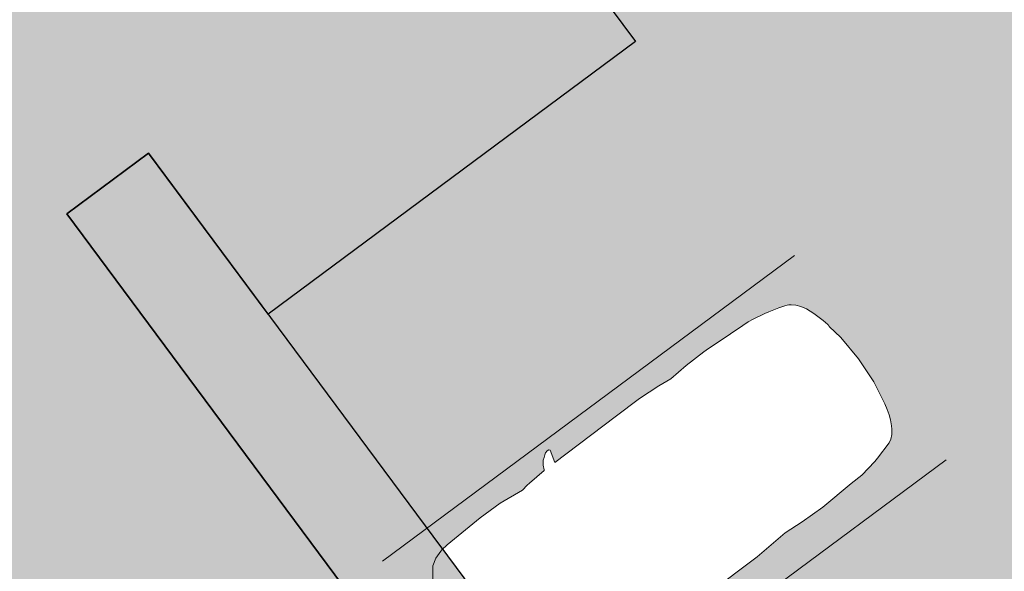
# Model space of a CAD drawing. Header units: metres. Extents: x -862 to 1262, y -354 to 644.
# Tile 46 of 256: x -148 to -138, y -126 to -121. Entities that reach past the tile are written whole.
import ezdxf

# ---------------------------------------------------------------- set-up
doc = ezdxf.new("R2010")
doc.units = ezdxf.units.M
doc.header["$LTSCALE"] = 0.5
doc.set_wipeout_variables(frame=1)
doc.layers.add('BPR_Verkehr_220520', color=7, linetype='Continuous')
doc.layers.add('LPB_Freiraum_220609', color=7, linetype='Continuous')

# ---------------------------------------------------------------- blocks, each defined once
blk = doc.blocks.new('Fz_bmw_X5_2011_D-2')
at = {"color": 255, "linetype": 'Continuous', "lineweight": 5, "transparency": 33554687}
blk.add_wipeout([(2.185669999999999, -3.6133099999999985), (2.1640099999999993, -3.575199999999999), (2.1255999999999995, -3.53313), (2.094909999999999, -3.4908300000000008), (2.0694099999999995, -3.468309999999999), (2.0430899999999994, -3.44825), (2.01619, -3.430439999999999), (1.9889599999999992, -3.4147), (1.9616399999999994, -3.4008000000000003), (1.9344799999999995, -3.38856), (1.9177799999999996, -3.383589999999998), (1.8946899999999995, -3.005600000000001), (1.8883699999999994, -2.9398000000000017), (1.8660799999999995, -2.8137399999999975), (1.9198199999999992, -2.30358), (1.924889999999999, -1.8180300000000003), (1.8824699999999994, -0.9809399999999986), (1.8647399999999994, -0.8367199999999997), (1.8586899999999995, -0.806519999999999), (1.8071799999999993, -0.6463699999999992), (1.7200599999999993, -0.5048000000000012), (1.4663999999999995, -0.3167099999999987), (1.2294999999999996, -0.21199999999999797), (1.097979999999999, -0.16646999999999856), (0.9474299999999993, -0.1268799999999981), (0.8481399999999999, -0.09244999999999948), (0.7763799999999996, -0.07655999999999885), (0.587629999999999, -0.04262999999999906), (0.3946699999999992, -0.01875000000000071), (0, 0), (-0.19841000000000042, -0.0046400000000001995), (-0.39453000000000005, -0.018739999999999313), (-0.43227000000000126, -0.022599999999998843), (-0.5873999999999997, -0.04260000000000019), (-0.7760600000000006, -0.07650999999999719), (-0.8480200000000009, -0.09244999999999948), (-0.9469700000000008, -0.1268799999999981), (-1.0975200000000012, -0.16646999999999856), (-1.2370600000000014, -0.21260999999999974), (-1.4659400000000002, -0.3167099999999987), (-1.5892400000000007, -0.38613999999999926), (-1.7198100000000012, -0.5048000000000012), (-1.8069200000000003, -0.6463699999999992), (-1.8644900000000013, -0.8367199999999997), (-1.8822200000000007, -0.9809399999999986), (-1.9246400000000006, -1.8180300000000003), (-1.9195700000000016, -2.30358), (-1.8658300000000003, -2.8137399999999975), (-1.8944300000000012, -3.005600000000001), (-1.9147400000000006, -3.3718699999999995), (-1.9342300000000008, -3.38856), (-1.988700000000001, -3.4147), (-2.0428400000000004, -3.44825), (-2.0691600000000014, -3.468309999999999), (-2.0946600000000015, -3.4908300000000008), (-2.1190900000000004, -3.5160199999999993), (-2.1524200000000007, -3.560789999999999), (-2.1748800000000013, -3.5937399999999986), (-2.1946800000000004, -3.6431799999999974), (-2.197430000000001, -3.6870499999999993), (-2.1940900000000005, -3.7042899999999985), (-2.1770300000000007, -3.714129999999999), (-2.1705400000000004, -3.7128499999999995), (-1.9270300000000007, -3.645599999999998), (-1.9449100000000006, -4.544079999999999), (-1.9373400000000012, -5.73316), (-1.8857900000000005, -6.456580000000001), (-1.9148800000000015, -6.85278), (-1.9229600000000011, -7.3508000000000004), (-1.8837400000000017, -8.075700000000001), (-1.87888, -8.34469), (-1.8124000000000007, -8.709869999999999), (-1.7933500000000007, -8.789169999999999), (-1.6821900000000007, -9.15435), (-1.645890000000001, -9.22494), (-1.584540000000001, -9.29604), (-1.5032100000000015, -9.358089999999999), (-1.4485300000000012, -9.39049), (-1.3401400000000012, -9.44246), (-1.242220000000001, -9.480080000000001), (-1.1355700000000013, -9.51419), (-1.021310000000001, -9.54475), (-0.8584400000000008, -9.570789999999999), (-0.5423200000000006, -9.627400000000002), (0.00030999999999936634, -9.657779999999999), (0.5428699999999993, -9.627400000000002), (0.8586999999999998, -9.570789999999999), (0.8706099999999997, -9.573929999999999), (0.8764799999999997, -9.57443), (0.8883599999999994, -9.573820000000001), (0.8944899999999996, -9.572909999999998), (0.9008199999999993, -9.571729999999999), (1.021559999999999, -9.54475), (1.0500399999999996, -9.53763), (1.2424799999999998, -9.480080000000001), (1.399439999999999, -9.41583), (1.5034599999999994, -9.358089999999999), (1.584809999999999, -9.29604), (1.6461399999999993, -9.22494), (1.6663199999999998, -9.188020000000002), (1.6824399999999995, -9.15435), (1.6999399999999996, -9.109919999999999), (1.7375499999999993, -8.99537), (1.7935999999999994, -8.789169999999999), (1.8126499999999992, -8.709869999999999), (1.8642099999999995, -8.456959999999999), (1.8791299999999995, -8.34469), (1.8839999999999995, -8.216650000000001), (1.8943899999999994, -7.92823), (1.9232199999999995, -7.3508000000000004), (1.9235599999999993, -7.29713), (1.915129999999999, -6.85278), (1.8860399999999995, -6.456580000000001), (1.9178999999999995, -6.185029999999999), (1.9375899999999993, -5.73316), (1.9338599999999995, -5.134039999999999), (1.9250699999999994, -3.6445399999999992), (2.1707899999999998, -3.7128499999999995), (2.19644, -3.6968999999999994), (2.1980999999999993, -3.674509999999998), (2.1973, -3.6586599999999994)], dxfattribs=at)
at = {"color": 9, "linetype": 'Continuous', "lineweight": 5, "transparency": 33554687, "flags": 128}
blk.add_lwpolyline([(2.18567, -3.61331), (2.16401, -3.5752), (2.1256, -3.53313), (2.09491, -3.49083), (2.06941, -3.46831), (2.04309, -3.44825), (2.01619, -3.43044), (1.98896, -3.4147), (1.96164, -3.4008), (1.93448, -3.38856), (1.91778, -3.38359), (1.89469, -3.0056), (1.88837, -2.939800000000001), (1.86608, -2.81374), (1.91982, -2.30358), (1.92489, -1.81803), (1.88247, -0.98094), (1.86474, -0.83672), (1.85869, -0.80652), (1.80718, -0.64637), (1.72006, -0.5048), (1.4664, -0.31671), (1.2295, -0.212), (1.09798, -0.16647), (0.9474300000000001, -0.12688), (0.8481400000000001, -0.09245), (0.7763800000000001, -0.07656), (0.5876300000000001, -0.04263), (0.39467, -0.01875), (0, 0), (-0.19841, -0.00464), (-0.39453, -0.01874), (-0.43227, -0.0226), (-0.5873999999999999, -0.04260000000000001), (-0.7760600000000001, -0.07651000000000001), (-0.8480200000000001, -0.09245), (-0.9469700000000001, -0.12688), (-1.09752, -0.16647), (-1.23706, -0.21261), (-1.46594, -0.31671), (-1.58924, -0.38614), (-1.71981, -0.5048), (-1.80692, -0.64637), (-1.86449, -0.83672), (-1.88222, -0.98094), (-1.92464, -1.81803), (-1.91957, -2.30358), (-1.86583, -2.81374), (-1.89443, -3.0056), (-1.91474, -3.37187), (-1.93423, -3.38856), (-1.9887, -3.4147), (-2.04284, -3.44825), (-2.06916, -3.46831), (-2.09466, -3.49083), (-2.11909, -3.51602), (-2.15242, -3.56079), (-2.17488, -3.59374), (-2.19468, -3.64318), (-2.19743, -3.68705), (-2.19409, -3.70429), (-2.17703, -3.71413), (-2.17054, -3.71285), (-1.92703, -3.6456), (-1.94491, -4.54408), (-1.93734, -5.733160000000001), (-1.88579, -6.456580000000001), (-1.91488, -6.852780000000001), (-1.92296, -7.3508), (-1.88374, -8.075700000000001), (-1.87888, -8.34469), (-1.8124, -8.70987), (-1.79335, -8.78917), (-1.68219, -9.15435), (-1.64589, -9.22494), (-1.58454, -9.296040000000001), (-1.50321, -9.35809), (-1.44853, -9.390490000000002), (-1.34014, -9.44246), (-1.24222, -9.480080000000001), (-1.13557, -9.514190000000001), (-1.02131, -9.54475), (-0.8584400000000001, -9.57079), (-0.54232, -9.627400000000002), (0.00031, -9.65778), (0.5428700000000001, -9.627400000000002), (0.8587, -9.57079), (0.8706100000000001, -9.57393), (0.87648, -9.574430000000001), (0.88836, -9.573820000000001), (0.8944900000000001, -9.57291), (0.9008200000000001, -9.57173), (1.02156, -9.54475), (1.05004, -9.53763), (1.24248, -9.480080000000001), (1.39944, -9.415830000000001), (1.50346, -9.35809), (1.58481, -9.296040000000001), (1.64614, -9.22494), (1.66632, -9.188020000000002), (1.68244, -9.15435), (1.69994, -9.10992), (1.73755, -8.995370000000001), (1.7936, -8.78917), (1.81265, -8.70987), (1.86421, -8.45696), (1.87913, -8.34469), (1.884, -8.216650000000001), (1.89439, -7.928230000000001), (1.92322, -7.3508), (1.92356, -7.297130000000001), (1.91513, -6.852780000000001), (1.88604, -6.456580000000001), (1.9179, -6.18503), (1.93759, -5.733160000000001), (1.93386, -5.134040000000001), (1.92507, -3.64454), (2.17079, -3.71285), (2.19644, -3.6969), (2.1981, -3.67451), (2.1973, -3.65866)], close=True, dxfattribs=at)
at = {"color": 255, "linetype": 'Continuous', "lineweight": 5, "transparency": 33554687}
blk.add_wipeout([(-0.5423184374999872, -9.627401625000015), (0.00030800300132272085, -9.657776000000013), (0.5428741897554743, -9.62740162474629), (0.8586960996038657, -9.570794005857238), (0.87060537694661, -9.573930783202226), (0.8764773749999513, -9.574434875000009), (0.8883581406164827, -9.57382276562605), (0.8944877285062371, -9.572909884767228), (0.9008239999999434, -9.571728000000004), (1.0215574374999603, -9.544748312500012), (1.0500385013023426, -9.537630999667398), (1.2424758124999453, -9.480080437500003), (1.399442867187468, -9.415826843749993), (1.5034594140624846, -9.358088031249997), (1.5848056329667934, -9.29604498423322), (1.6461414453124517, -9.224935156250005), (1.6663199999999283, -9.188016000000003), (1.6824430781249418, -9.154353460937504), (1.6999421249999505, -9.109921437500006), (1.7375549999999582, -8.99537050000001), (1.7935999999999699, -8.789167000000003), (1.8126479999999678, -8.709872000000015), (1.8642080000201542, -8.45695999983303), (1.8791320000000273, -8.34468800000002), (1.8839968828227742, -8.216654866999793), (1.8943920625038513, -7.928229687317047), (1.9232159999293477, -7.350796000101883), (1.9235589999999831, -7.297127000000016), (1.9151274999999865, -6.852778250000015), (1.8860439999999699, -6.456584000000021), (1.91790285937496, -6.185025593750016), (1.9375906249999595, -5.733155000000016), (1.9338631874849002, -5.134035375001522), (1.9250697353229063, -3.6445397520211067), (2.1707880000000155, -3.712851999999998), (2.1964363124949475, -3.696896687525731), (2.1980999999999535, -3.674511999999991), (2.197302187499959, -3.6586612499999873), (2.1856679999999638, -3.613308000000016), (2.164007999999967, -3.575203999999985), (2.125596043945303, -3.533130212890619), (2.0949083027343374, -3.4908327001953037), (2.0694098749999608, -3.468309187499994), (2.043088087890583, -3.4482474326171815), (2.016188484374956, -3.430444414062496), (1.9889566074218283, -3.4146971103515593), (1.9616379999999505, -3.4008024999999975), (1.934478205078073, -3.3885575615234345), (1.9177777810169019, -3.383594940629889), (1.894685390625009, -3.0055995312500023), (1.8883720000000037, -2.939803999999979), (1.8660800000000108, -2.813743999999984), (1.919816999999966, -2.3035785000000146), (1.924894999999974, -1.818026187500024), (1.8824680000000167, -0.9809440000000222), (1.8647400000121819, -0.8367240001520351), (1.858694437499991, -0.8065238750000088), (1.8071764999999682, -0.6463710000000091), (1.7200613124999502, -0.5048046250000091), (1.4664000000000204, -0.31670800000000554), (1.2295020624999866, -0.21200325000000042), (1.0979793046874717, -0.1664726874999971), (0.9474274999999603, -0.12688099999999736), (0.8481419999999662, -0.09245350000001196), (0.7763840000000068, -0.0765559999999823), (0.5876313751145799, -0.042626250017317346), (0.39467200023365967, -0.018751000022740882), (-4.440892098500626e-16, 0), (-0.19840512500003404, -0.004637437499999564), (-0.39452500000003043, -0.018742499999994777), (-0.43227487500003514, -0.022603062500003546), (-0.5873973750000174, -0.042604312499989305), (-0.7760600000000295, -0.07651199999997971), (-0.8480160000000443, -0.09245350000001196), (-0.9469674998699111, -0.12688099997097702), (-1.0975200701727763, -0.1664726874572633), (-1.2370601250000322, -0.2126131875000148), (-1.4659439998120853, -0.31670799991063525), (-1.5892440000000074, -0.3861440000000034), (-1.719809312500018, -0.5048046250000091), (-1.806924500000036, -0.6463710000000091), (-1.86448800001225, -0.8367240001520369), (-1.8822160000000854, -0.9809440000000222), (-1.9246430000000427, -1.818026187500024), (-1.9195650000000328, -2.3035785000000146), (-1.8658280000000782, -2.813743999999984), (-1.894433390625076, -3.005599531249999), (-1.9147431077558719, -3.371867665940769), (-1.9342262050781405, -3.3885575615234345), (-1.9887046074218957, -3.4146971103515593), (-2.04283608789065, -3.4482474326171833), (-2.069157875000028, -3.468309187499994), (-2.0946563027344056, -3.4908327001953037), (-2.119085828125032, -3.5160209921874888), (-2.1524214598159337, -3.5607925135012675), (-2.1748830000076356, -3.5937415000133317), (-2.194684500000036, -3.6431809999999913), (-2.197433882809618, -3.687050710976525), (-2.1940884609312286, -3.704289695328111), (-2.177025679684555, -3.714127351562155), (-2.1705360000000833, -3.712851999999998), (-1.9270303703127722, -3.6456043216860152), (-1.9449120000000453, -4.544075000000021), (-1.9373386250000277, -5.7331550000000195), (-1.8857920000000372, -6.456584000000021), (-1.914875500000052, -6.852778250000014), (-1.922963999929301, -7.350796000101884), (-1.8837448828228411, -8.07570242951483), (-1.8788799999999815, -8.34468800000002), (-1.8123960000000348, -8.709872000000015), (-1.7933480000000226, -8.789167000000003), (-1.6821910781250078, -9.154353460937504), (-1.6458894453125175, -9.224935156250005), (-1.5845383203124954, -9.296044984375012), (-1.5032074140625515, -9.358088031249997), (-1.448532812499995, -9.390492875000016), (-1.340140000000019, -9.442455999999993), (-1.2422238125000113, -9.480080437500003), (-1.135567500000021, -9.514188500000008), (-1.0213054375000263, -9.544748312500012), (-0.8584440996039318, -9.570794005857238)], dxfattribs=at)
at = {"color": 9, "linetype": 'Continuous', "lineweight": 5, "transparency": 33554687, "flags": 128}
blk.add_lwpolyline([(-0.5423184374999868, -9.627401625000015), (0.0003080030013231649, -9.657776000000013), (0.5428741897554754, -9.627401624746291), (0.858696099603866, -9.57079400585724), (0.8706053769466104, -9.573930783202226), (0.8764773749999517, -9.574434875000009), (0.8883581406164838, -9.573822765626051), (0.8944877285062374, -9.57290988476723), (0.9008239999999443, -9.571728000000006), (1.021557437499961, -9.544748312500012), (1.050038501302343, -9.5376309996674), (1.242475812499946, -9.480080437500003), (1.399442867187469, -9.415826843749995), (1.503459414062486, -9.358088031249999), (1.584805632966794, -9.29604498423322), (1.646141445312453, -9.224935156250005), (1.666319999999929, -9.188016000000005), (1.682443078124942, -9.154353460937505), (1.699942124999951, -9.109921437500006), (1.737554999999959, -8.995370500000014), (1.793599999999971, -8.789167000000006), (1.812647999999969, -8.709872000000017), (1.864208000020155, -8.456959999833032), (1.879132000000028, -8.344688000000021), (1.883996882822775, -8.216654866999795), (1.894392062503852, -7.928229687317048), (1.923215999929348, -7.350796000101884), (1.923558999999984, -7.297127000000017), (1.915127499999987, -6.852778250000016), (1.886043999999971, -6.456584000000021), (1.917902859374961, -6.185025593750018), (1.93759062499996, -5.733155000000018), (1.933863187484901, -5.134035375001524), (1.925069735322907, -3.644539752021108), (2.170788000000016, -3.712851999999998), (2.196436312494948, -3.696896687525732), (2.198099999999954, -3.674511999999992), (2.19730218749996, -3.658661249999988), (2.185667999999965, -3.613308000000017), (2.164007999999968, -3.575203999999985), (2.125596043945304, -3.533130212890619), (2.094908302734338, -3.490832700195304), (2.069409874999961, -3.468309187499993), (2.043088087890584, -3.448247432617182), (2.016188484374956, -3.430444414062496), (1.988956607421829, -3.414697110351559), (1.961637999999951, -3.400802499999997), (1.934478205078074, -3.388557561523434), (1.917777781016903, -3.38359494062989), (1.89468539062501, -3.005599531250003), (1.888372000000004, -2.939803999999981), (1.866080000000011, -2.813743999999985), (1.919816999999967, -2.303578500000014), (1.924894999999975, -1.818026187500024), (1.882468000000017, -0.980944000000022), (1.864740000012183, -0.8367240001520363), (1.858694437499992, -0.8065238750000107), (1.807176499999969, -0.6463710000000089), (1.720061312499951, -0.5048046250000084), (1.466400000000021, -0.3167080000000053), (1.229502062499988, -0.2120032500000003), (1.097979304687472, -0.1664726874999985), (0.9474274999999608, -0.1268809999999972), (0.8481419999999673, -0.09245350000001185), (0.7763840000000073, -0.07655599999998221), (0.5876313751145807, -0.04262625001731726), (0.3946720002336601, -0.0187510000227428), (0, 0), (-0.1984051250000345, -0.0046374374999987), (-0.39452500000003, -0.01874249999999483), (-0.4322748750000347, -0.02260306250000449), (-0.5873973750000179, -0.04260431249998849), (-0.7760600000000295, -0.0765119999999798), (-0.8480160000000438, -0.09245350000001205), (-0.9469674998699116, -0.1268809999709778), (-1.097520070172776, -0.1664726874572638), (-1.237060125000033, -0.212613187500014), (-1.465943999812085, -0.3167079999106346), (-1.589244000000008, -0.3861440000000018), (-1.719809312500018, -0.5048046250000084), (-1.806924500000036, -0.6463710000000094), (-1.86448800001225, -0.8367240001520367), (-1.882216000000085, -0.9809440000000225), (-1.924643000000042, -1.818026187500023), (-1.919565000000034, -2.303578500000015), (-1.865828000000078, -2.813743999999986), (-1.894433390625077, -3.00559953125), (-1.914743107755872, -3.371867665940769), (-1.93422620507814, -3.388557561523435), (-1.988704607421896, -3.41469711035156), (-2.042836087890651, -3.448247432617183), (-2.069157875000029, -3.468309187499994), (-2.094656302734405, -3.490832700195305), (-2.119085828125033, -3.51602099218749), (-2.152421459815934, -3.56079251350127), (-2.174883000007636, -3.593741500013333), (-2.194684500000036, -3.643180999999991), (-2.197433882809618, -3.687050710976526), (-2.194088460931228, -3.704289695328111), (-2.177025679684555, -3.714127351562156), (-2.170536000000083, -3.712851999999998), (-1.927030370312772, -3.645604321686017), (-1.944912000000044, -4.544075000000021), (-1.937338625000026, -5.73315500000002), (-1.885792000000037, -6.456584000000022), (-1.914875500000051, -6.852778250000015), (-1.9229639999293, -7.350796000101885), (-1.883744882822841, -8.075702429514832), (-1.87887999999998, -8.344688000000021), (-1.812396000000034, -8.709872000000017), (-1.793348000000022, -8.789167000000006), (-1.682191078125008, -9.154353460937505), (-1.645889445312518, -9.224935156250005), (-1.584538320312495, -9.296044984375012), (-1.503207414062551, -9.358088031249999), (-1.448532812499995, -9.390492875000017), (-1.340140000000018, -9.442455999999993), (-1.242223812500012, -9.480080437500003), (-1.13556750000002, -9.51418850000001), (-1.021305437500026, -9.544748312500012), (-0.8584440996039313, -9.57079400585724), (-0.5423184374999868, -9.627401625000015)], close=True, dxfattribs=at)

msp = doc.modelspace()

# ---------------------------------------------------------------- linework, layer by layer
at = {"layer": 'BPR_Verkehr_220520', "color": 254, "linetype": 'Continuous', "true_color": 0xd0ced1, "transparency": 33554687}
msp.add_solid([(-141.6970580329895, -121.002227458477, 60), (-145.7461222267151, -124.008143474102, 60), (-134.1740716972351, -131.1359286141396, 60), (-138.222795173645, -134.1439963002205, 60)], dxfattribs=at)

# ---------------------------------------------------------------- next in the draw order: block references
at = {"layer": 'BPR_Verkehr_220520', "color": 28, "true_color": 0x370b0b, "transparency": 33554687, "xscale": 0.5, "yscale": 0.5, "zscale": 0.5, "rotation": 126.5891962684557}
msp.add_blockref('Fz_bmw_X5_2011_D-2', (-143.3813630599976, -126.999968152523, 60), dxfattribs=at)

# ---------------------------------------------------------------- next in the draw order: hatches: boundary and pattern name
at = {"layer": 'BPR_Verkehr_220520', "linetype": 'Continuous', "lineweight": 0, "true_color": 0xe4e6e5, "transparency": 33554687}
h = msp.add_hatch(color=254, dxfattribs=at)
edge = h.paths.add_edge_path()
edge.add_line((28.79688470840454, -144.0233675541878), (28.31066981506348, -141.2659058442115))
edge.add_line((28.31066981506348, -141.2659058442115), (23.27294571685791, -142.1541925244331))
edge.add_line((23.27294571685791, -142.1541925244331), (23.27260514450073, -142.1542525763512))
edge.add_arc((5.399424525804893, -143.2637728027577), 17.90758555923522, -5.584309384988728, 3.5522136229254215, ccw=False)
edge.add_arc((14.26153015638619, -144.1594476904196), 9.000427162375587, 350.6473063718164, 354.60061695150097, ccw=False)
edge.add_arc((14.26152899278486, -144.1594475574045), 9.00042833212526, 303.259353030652, 350.6473067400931, ccw=False)
edge.add_line((19.1976315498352, -151.6855754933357), (19.19763154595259, -151.6855754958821))
edge.add_arc((4.390271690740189, -129.1081067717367), 26.9999999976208, 283.00873615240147, 303.2587361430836, ccw=False)
edge.add_line((10.46796138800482, -155.415172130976), (10.46796138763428, -155.4151721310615))
edge.add_line((10.46796138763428, -155.4151721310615), (-61.04387419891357, -171.9364655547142))
edge.add_arc((-71.51100644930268, -126.6298529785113), 46.50000000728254, 216.5891962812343, 283.00873614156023, ccw=False)
edge.add_line((-108.8472461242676, -154.3472700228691), (-138.5907637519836, -114.2818085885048))
edge.add_line((-138.5907637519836, -114.2818085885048), (-139.0378188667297, -113.6796111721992))
edge.add_line((-139.0378188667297, -113.6796111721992), (-143.9544093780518, -117.3295553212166))
edge.add_line((-143.9544093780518, -117.3295553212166), (-143.642543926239, -117.5757233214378))
edge.add_line((-143.642543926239, -117.5757233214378), (-143.642543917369, -117.5757233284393))
edge.add_arc((-152.9362414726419, -129.3497280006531), 15.00000000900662, 36.589196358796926, 51.71454159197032, ccw=False)
edge.add_line((-140.8922931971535, -120.4086257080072), (-140.8922931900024, -120.4086257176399))
edge.add_line((-140.8922931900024, -120.4086257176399), (-113.2633604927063, -157.6256741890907))
edge.add_arc((-71.51100645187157, -126.6298529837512), 52.00000000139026, 216.5891962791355, 283.0087361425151)
edge.add_line((-59.80582630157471, -177.2953122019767), (20.73865422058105, -158.6872176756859))
edge.add_line((20.73865422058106, -158.6872176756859), (20.73865421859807, -158.687217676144))
edge.add_arc((20.96375383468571, -159.6615534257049), 0.9999999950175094, 54.999999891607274, 103.0087360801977, ccw=False)
edge.add_line((21.5373302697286, -158.8424013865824), (21.53733027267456, -158.8424013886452))
edge.add_line((21.53733027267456, -158.8424013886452), (27.81721879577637, -163.2396266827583))
edge.add_line((27.81721879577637, -163.2396266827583), (27.81721879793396, -163.2396266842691))
edge.add_arc((28.39079523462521, -162.420474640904), 0.9999999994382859, 234.9999999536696, 279.999999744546)
edge.add_line((28.56444340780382, -163.4052823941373), (28.56444340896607, -163.4052823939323))
edge.add_line((28.56444340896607, -163.4052823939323), (31.11094594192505, -162.9562652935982))
edge.add_line((31.11094594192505, -162.9562652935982), (31.11094594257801, -162.9562652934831))
edge.add_arc((30.93729776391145, -161.9714575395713), 1.000000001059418, 280.0000000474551, 369.9999998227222)
edge.add_line((31.92210551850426, -161.7978093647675), (31.92210551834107, -161.797809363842))
edge.add_line((31.92210551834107, -161.797809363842), (28.79688470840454, -144.0233675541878))
at = {"layer": 'BPR_Verkehr_220520', "linetype": 'Continuous', "lineweight": 0, "true_color": 0xd0ced1, "transparency": 33554687}
h = msp.add_hatch(color=254, dxfattribs=at)
edge = h.paths.add_edge_path()
edge.add_line((-115.4889372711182, -154.6277516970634), (-140.8922931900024, -120.4086257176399))
edge.add_arc((-152.9362414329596, -129.3497279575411), 14.99999995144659, 36.5891962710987, 51.71454163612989)
edge.add_line((-143.6425439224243, -117.5757233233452), (-145.4338112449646, -116.1618036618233))
edge.add_line((-145.4338112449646, -116.1618036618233), (-144.2620646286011, -117.5584527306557))
edge.add_line((-144.2620646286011, -117.5584527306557), (-144.2568631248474, -117.554088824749))
edge.add_line((-144.2568631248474, -117.554088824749), (-141.6952230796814, -121.004699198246))
edge.add_line((-141.6952230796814, -121.004699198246), (-141.7003875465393, -121.004699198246))
edge.add_line((-141.7003875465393, -121.004699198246), (-125.2341412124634, -143.1807468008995))
edge.add_line((-125.2341412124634, -143.1807468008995), (-125.2329694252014, -143.1798768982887))
edge.add_line((-125.2329694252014, -143.1798768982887), (-123.7427857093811, -145.187201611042))
edge.add_line((-123.7427857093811, -145.187201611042), (-123.7437622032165, -145.1879265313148))
edge.add_line((-123.7437622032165, -145.1879265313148), (-116.2918671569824, -155.2238251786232))
edge.add_line((-116.2918671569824, -155.2238251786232), (-114.0662903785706, -158.2217476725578))
edge.add_arc((-71.5110064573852, -126.6298529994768), 52.99999998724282, 216.5891962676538, 283.0087361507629)
edge.add_line((-59.58072668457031, -178.2696479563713), (-51.23440084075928, -176.3414063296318))
edge.add_line((-51.23440084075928, -176.3414063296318), (19.40494133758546, -160.0216840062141))
edge.add_line((19.40494133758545, -160.0216840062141), (22.27467195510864, -159.3586935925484))
edge.add_line((22.27467195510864, -159.3586935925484), (21.53733027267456, -158.8424013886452))
edge.add_line((21.53733027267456, -158.8424013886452), (21.5373302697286, -158.8424013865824))
edge.add_arc((20.96375383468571, -159.6615534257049), 0.9999999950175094, 54.99999989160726, 103.0087360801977)
edge.add_line((20.73865421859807, -158.687217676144), (20.73865422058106, -158.6872176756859))
edge.add_line((20.73865422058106, -158.6872176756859), (-59.80582629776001, -177.2953122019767))
edge.add_arc((-71.51100645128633, -126.6298529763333), 52.00000000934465, 216.5891962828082, 283.0087361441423, ccw=False)
edge.add_line((-113.263360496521, -157.6256741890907), (-115.4889372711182, -154.6277516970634))
at = {"layer": 'LPB_Freiraum_220609', "linetype": 'Continuous', "lineweight": 0, "true_color": 0xb9d3a7, "transparency": 33554687}
h = msp.add_hatch(color=9, dxfattribs=at)
edge = h.paths.add_edge_path()
edge.add_line((-136.5125508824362, -142.2459097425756), (-135.0322729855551, -144.2274216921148))
edge.add_line((-135.0322729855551, -144.2274216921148), (-132.6135775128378, -142.4650140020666))
edge.add_line((-132.6135775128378, -142.4650140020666), (-119.4999608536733, -160.1294714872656))
edge.add_line((-119.4999608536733, -160.1294714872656), (-118.6970309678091, -159.5333980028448))
edge.add_line((-118.6970309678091, -159.5333980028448), (-119.8891779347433, -157.9275382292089))
edge.add_line((-119.8891779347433, -157.9275382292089), (-116.2759934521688, -155.2452075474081))
edge.add_line((-116.2759934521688, -155.2452075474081), (-114.0662903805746, -158.2217476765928))
edge.add_arc((-71.51100739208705, -126.6298537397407), 52.99999879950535, 216.5891962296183, 222.5170512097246)
edge.add_arc((732.8411525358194, 345.0425774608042), 984.3266823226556, 211.0356322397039, 211.6523603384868)
edge.add_line((-105.0647000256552, -171.4966754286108), (-100.637488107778, -178.7319216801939))
edge.add_arc((-101.1473888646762, -179.0367985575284), 0.5940948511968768, -131.00892131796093, 30.875800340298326, ccw=False)
edge.add_line((-101.5372199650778, -179.4851069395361), (-103.502899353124, -177.9662482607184))
edge.add_line((-103.502899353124, -177.9662482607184), (-108.5856021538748, -173.484896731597))
edge.add_line((-108.5856021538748, -173.484896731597), (-111.8835350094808, -170.6666576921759))
edge.add_line((-111.8835350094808, -170.6666576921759), (-114.8946918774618, -168.0336840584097))
edge.add_line((-114.8946918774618, -168.0336840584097), (-117.6477371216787, -165.4499639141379))
edge.add_line((-117.6477371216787, -165.4499639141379), (-118.5640048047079, -164.5872189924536))
edge.add_line((-118.5640048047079, -164.5872189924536), (-120.2019017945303, -163.1467620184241))
edge.add_line((-120.2019017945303, -163.1467620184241), (-121.7557600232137, -161.6160277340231))
edge.add_line((-121.7557600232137, -161.6160277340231), (-123.2206110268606, -159.9999106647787))
edge.add_line((-123.2206110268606, -159.9999106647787), (-124.5917709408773, -158.3035783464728))
edge.add_line((-124.5917709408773, -158.3035783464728), (-132.6961851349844, -147.3866754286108))
edge.add_line((-132.6961851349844, -147.3866754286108), (-141.4858816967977, -135.5466754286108))
edge.add_line((-141.4858816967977, -135.5466754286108), (-149.3253407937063, -124.9866754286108))
edge.add_line((-149.3253407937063, -124.9866754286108), (-153.2724148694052, -119.6504154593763))
edge.add_arc((-150.0606953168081, -117.2661215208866), 4.00000000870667, 138.3599044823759, 216.5891961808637, ccw=False)
edge.add_arc((-149.6769724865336, -117.6906987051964), 4.569304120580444, 106.72329970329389, 137.5782282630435, ccw=False)
edge.add_line((-150.9917897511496, -113.3146507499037), (-149.2828269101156, -112.4616017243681))
edge.add_line((-149.2828269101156, -112.4616017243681), (-149.282826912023, -112.4616017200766))
edge.add_arc((-136.5077452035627, -102.8989042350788), 15.957690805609, 216.8164316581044, 234.3426424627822)
edge.add_line((-145.8100681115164, -115.8648089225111), (-145.4338112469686, -116.1618036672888))
edge.add_line((-145.4338112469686, -116.1618036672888), (-144.2336057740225, -117.5923739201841))
edge.add_line((-144.2336057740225, -117.5923739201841), (-141.6970580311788, -121.0022274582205))
edge.add_line((-141.6970580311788, -121.0022274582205), (-145.310242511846, -123.6845581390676))
edge.add_line((-145.310242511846, -123.6845581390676), (-146.486515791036, -122.10008074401))
edge.add_line((-146.486515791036, -122.10008074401), (-147.2894456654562, -122.6961542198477))
edge.add_line((-147.2894456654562, -122.6961542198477), (-134.103761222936, -140.4576892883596))
edge.add_line((-134.103761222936, -140.4576892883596), (-136.5125508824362, -142.2459097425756))
at = {"layer": 'LPB_Freiraum_220609', "linetype": 'Continuous', "lineweight": 0, "true_color": 0x95bc7a, "transparency": 33554687}
msp.add_hatch(color=73, dxfattribs=at).paths.add_polyline_path([(-134.103761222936, -140.4576892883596), (-147.2894456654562, -122.696154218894), (-146.486515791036, -122.1000807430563), (-133.3008313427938, -139.8616158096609)])

# ---------------------------------------------------------------- next in the draw order: linework, layer by layer
at = {"layer": 'BPR_Verkehr_220520', "color": 255, "linetype": 'Continuous', "lineweight": 9, "transparency": 33554687}
for p, q in [((-144.1846808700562, -126.1131472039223, 60), (-140.1348065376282, -123.1066297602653, 60)), ((-142.6944971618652, -128.1204719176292, 60), (-138.6446228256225, -125.1139544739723, 60))]:
    msp.add_line(p, q, dxfattribs=at)
at = {"layer": 'LPB_Freiraum_220609', "color": 255, "linetype": 'Continuous', "lineweight": 25, "transparency": 33554687, "elevation": 62.7, "flags": 128}
msp.add_lwpolyline([(-124.5917709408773, -158.3035783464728), (-132.6961851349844, -147.3866754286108), (-141.4858816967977, -135.5466754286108), (-149.3253407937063, -124.9866754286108), (-153.2724148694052, -119.6504154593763, -0.3552449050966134), (-153.0500284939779, -114.608324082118, -0.1354493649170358), (-150.9917897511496, -113.3146507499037), (-149.2828269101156, -112.4616017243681), (-149.282826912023, -112.4616017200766, 0.07662194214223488), (-145.8100681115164, -115.8648089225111), (-145.4338112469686, -116.1618036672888), (-144.2336057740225, -117.5923739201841), (-141.6970580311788, -121.0022274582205), (-145.310242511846, -123.6845581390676), (-146.486515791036, -122.10008074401), (-147.2894456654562, -122.6961542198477), (-134.103761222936, -140.4576892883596), (-136.5125508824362, -142.2459097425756), (-135.0322729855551, -144.2274216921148), (-132.6135775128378, -142.4650140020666), (-119.4999608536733, -160.1294714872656)], format="xyb", dxfattribs=at)
at = {"layer": 'LPB_Freiraum_220609', "color": 255, "linetype": 'Continuous', "lineweight": 25, "transparency": 33554687, "flags": 128}
msp.add_lwpolyline([(-134.103761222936, -140.4576892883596), (-147.2894456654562, -122.696154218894), (-146.486515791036, -122.1000807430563), (-133.3008313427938, -139.8616158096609)], close=True, dxfattribs=at)
at = {"layer": 'LPB_Freiraum_220609', "color": 255, "linetype": 'Continuous', "lineweight": 18, "transparency": 33554687, "flags": 128}
msp.add_lwpolyline([(-134.103761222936, -140.4576892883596), (-147.2894456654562, -122.6961542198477), (-146.486515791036, -122.10008074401), (-133.3008313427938, -139.8616158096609)], close=True, dxfattribs=at)

doc.saveas('drawing.dxf')
